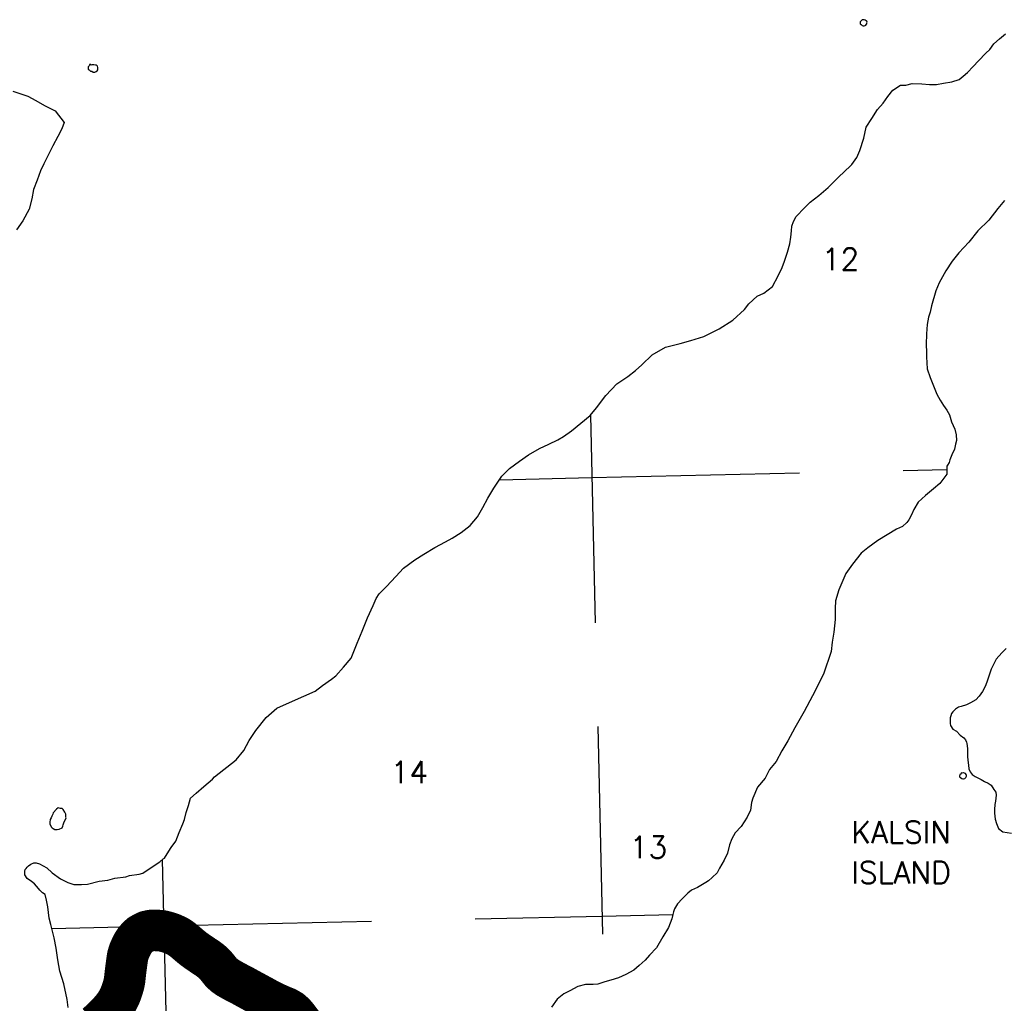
# Model space of a CAD drawing. Header units: feet. Extents: x 18803 to 104580, y -6601 to 116448.
# Tile 55 of 95: x 38249 to 50106, y 98752 to 110590. Entities that reach past the tile are written whole.
import ezdxf

# ---------------------------------------------------------------- set-up
doc = ezdxf.new("R2010")
doc.units = ezdxf.units.FT
doc.header["$LTSCALE"] = 100
doc.header["$MEASUREMENT"] = 0
doc.linetypes.add('DASHED', pattern=[0.75, 0.5, -0.25])
for name, color, linetype in [('ELPC BOLD TITLE SHEET', 3, 'Continuous'), ('ELPC-XIST', 6, 'Continuous'), ('ELRGOV-SECTION', 253, 'DASHED'), ('ET-SEC NUMBS', 253, 'Continuous'), ('ITTW', 253, 'Continuous'), ('SL-VICINITY MAP', 2, 'Continuous')]:
    doc.layers.add(name, color=color, linetype=linetype)
doc.styles.add('L2640', font='simplex.shx', dxfattribs={"height": 264})

msp = doc.modelspace()

# ---------------------------------------------------------------- linework, layer by layer
at = {"layer": 'ELPC BOLD TITLE SHEET', "const_width": 500}
msp.add_lwpolyline([(41676.49991347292, 98476.12695409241), (41648.33799055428, 98512.70680105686), (41648.31862098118, 98512.73204100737), (41648.29922742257, 98512.75725843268), (41647.61920578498, 98513.64442814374), (41618.65499535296, 98550.75136335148), (41618.08519370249, 98551.47750302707), (41589.27336842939, 98590.191187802), (41588.44666463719, 98591.2493306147), (41587.04764062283, 98592.95605361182), (41556.52417011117, 98628.5486122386), (41555.74133569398, 98629.36106356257), (41553.93184010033, 98631.0812929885), (41514.89888706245, 98665.05480138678), (41514.1015693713, 98665.72588955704), (41512.78334285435, 98666.52233834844), (41467.07966628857, 98692.62958244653), (41465.01559327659, 98693.70784857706), (41456.64008576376, 98697.69092450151), (41420.75862775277, 98712.14835776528), (41410.18342442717, 98716.64561996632), (41410.04685267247, 98716.70406302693), (41372.911342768, 98732.69457865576), (41363.26330303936, 98736.98312049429), (41363.1380474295, 98737.03911618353), (41327.09074328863, 98753.24630643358), (41318.3426462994, 98757.5288177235), (41317.87127644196, 98757.76466141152), (41282.33894575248, 98775.9301512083), (41281.81245970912, 98776.1924041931), (41272.28298311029, 98780.81545881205), (41272.04929472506, 98780.93017519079), (41236.29149119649, 98798.69049506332), (41227.39642012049, 98803.25984359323), (41226.51453584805, 98803.73299773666), (41191.61933598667, 98823.26716083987), (41191.53964945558, 98823.31160982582), (41185.21410189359, 98826.82737682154), (41146.37112684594, 98847.32116780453), (41144.4637427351, 98848.3689508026), (41144.3468503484, 98848.43349282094), (41103.12753162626, 98871.30918761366), (41102.89915107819, 98871.43465010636), (41102.65687759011, 98871.56639011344), (41059.10206723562, 98894.96384483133), (41058.4093916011, 98895.3482013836), (41057.91602199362, 98895.62510318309), (41017.30271543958, 98917.9531054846), (41015.62910725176, 98918.81450093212), (40974.95942927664, 98940.8898589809), (40974.9497721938, 98940.89509468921), (40974.94021957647, 98940.90027780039), (40972.27505769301, 98942.34465531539), (40933.83362643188, 98963.5820727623), (40927.10764419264, 98967.23360541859), (40926.38687579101, 98967.61301881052), (40890.55476317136, 98985.89176411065), (40890.5294851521, 98985.90461660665), (40890.50422761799, 98985.91748688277), (40881.09682490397, 98990.69533456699), (40849.59600640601, 99007.21339937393), (40849.32170214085, 99007.35898223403), (40835.00528928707, 99015.04882392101), (40804.92179323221, 99031.89923073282), (40804.48963642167, 99032.14605637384), (40789.96536847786, 99040.60329308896), (40789.5098828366, 99040.8631555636), (40760.30584619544, 99057.18443990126), (40758.49167406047, 99058.28201883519), (40745.25191338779, 99066.92669203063), (40724.05145083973, 99082.08174707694), (40723.65824414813, 99082.36688185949), (40711.81989883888, 99091.07462931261), (40711.55946849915, 99091.29911936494), (40710.63969936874, 99092.1187684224), (40679.59773459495, 99120.71373672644), (40674.34976431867, 99126.38209484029), (40672.85167565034, 99128.10320732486), (40649.34241953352, 99156.85136216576), (40643.29250844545, 99164.67474382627), (40618.69012653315, 99195.4358542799), (40617.50530146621, 99196.83288300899), (40611.49987540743, 99203.51372376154), (40586.09335555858, 99230.24351736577), (40585.27642572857, 99231.07067356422), (40579.90593016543, 99236.30398148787), (40551.29185354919, 99261.62600297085), (40550.0520397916, 99262.66151667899), (40550.0488069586, 99262.66394232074), (40512.81096713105, 99290.59936195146), (40509.72788080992, 99292.67255395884), (40509.32230871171, 99292.94023420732), (40471.55433215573, 99317.40273481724), (40470.81349948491, 99317.90131377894), (40469.01534416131, 99319.1580638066), (40468.71909817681, 99319.36200120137), (40429.30246431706, 99346.08664356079), (40418.43223612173, 99353.5070764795), (40418.41761514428, 99353.5170366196), (40418.40300010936, 99353.52700647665), (40388.74478326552, 99373.71686916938), (40378.92888047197, 99380.6768509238), (40378.61591047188, 99380.90197540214), (40347.87068947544, 99403.33620991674), (40337.59946852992, 99411.13247130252), (40337.09187497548, 99411.52678600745), (40311.17315930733, 99432.1304966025), (40300.17775313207, 99441.17336138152), (40299.63390394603, 99441.63178965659), (40274.98988174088, 99462.92084399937), (40274.98581320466, 99462.92435804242), (40263.1739976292, 99473.12458432), (40238.03598144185, 99494.50079069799), (40237.89862669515, 99494.61692803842), (40225.66472828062, 99504.90228835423), (40199.69628361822, 99524.98656142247), (40198.81908274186, 99525.64064020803), (40185.72797590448, 99535.04777957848), (40155.8631229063, 99554.60068863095), (40153.56786959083, 99555.95791576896), (40143.97708118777, 99561.05386154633), (40103.84066191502, 99579.69630613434), (40076.030897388, 99591.58629628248), (40074.21813591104, 99592.29195880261), (40060.32763755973, 99597.18124604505), (40027.90821147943, 99607.2169224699), (40027.08379326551, 99607.45970064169), (40015.35542179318, 99610.7382493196), (39978.29883519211, 99620.0382602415), (39976.82894299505, 99620.37077814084), (39968.8893243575, 99621.9726954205), (39929.06069855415, 99626.771106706), (39927.4073983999, 99626.92514015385), (39921.08675096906, 99627.3422573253), (39879.19206260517, 99629.42467789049), (39877.94262642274, 99629.46224261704), (39873.13572926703, 99629.51257014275), (39828.23577556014, 99627.67227558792), (39826.55445413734, 99627.55913270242), (39824.74457865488, 99627.21643559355), (39780.32123379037, 99617.48156026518), (39779.63470306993, 99617.2275229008), (39776.55165396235, 99615.91958750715), (39741.72948433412, 99599.17325985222), (39707.66999840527, 99580.73982515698), (39704.14944178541, 99578.51938361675), (39703.81753917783, 99578.27780618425), (39672.54748340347, 99551.36089632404), (39670.7423679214, 99549.67992724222), (39670.23786604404, 99549.17202365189), (39640.3352693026, 99514.03597623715), (39639.69164100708, 99513.17519236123), (39638.66296827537, 99511.71575157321), (39614.14035355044, 99474.7588121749), (39611.3948196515, 99470.34400947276), (39610.24113162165, 99468.32262213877), (39592.63418151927, 99434.57710954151), (39587.00946165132, 99422.73008394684), (39586.71575167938, 99422.09468286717), (39572.46819241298, 99390.42145303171), (39565.94891965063, 99373.21514943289), (39565.42293700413, 99371.72412097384), (39556.97183869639, 99345.8834342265), (39551.30615331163, 99325.45307065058), (39550.70862768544, 99322.91551818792), (39546.06280701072, 99299.01790855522), (39539.08833836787, 99250.57347373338), (39536.21169286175, 99228.22060554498), (39536.21133930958, 99228.21785906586), (39531.57762572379, 99192.23231943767), (39531.53385134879, 99191.90564847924), (39526.51116629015, 99155.83480198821), (39525.54770996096, 99148.44157954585), (39525.47444907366, 99147.8321481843), (39520.49793163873, 99102.64433400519), (39520.38918956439, 99101.70239746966), (39520.38660165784, 99101.67975302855), (39520.38399812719, 99101.65712037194), (39518.33084391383, 99083.63261411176), (39518.32862485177, 99083.6129635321), (39518.32639476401, 99083.593329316), (39516.37358234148, 99066.24990272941), (39515.65344667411, 99059.51219888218), (39514.59690989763, 99049.98476519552), (39514.57329313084, 99049.77839213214), (39512.64631736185, 99033.44581173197), (39512.54395391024, 99032.66784451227), (39510.35767755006, 99017.61289871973), (39510.05850301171, 99015.98883196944), (39509.95779090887, 99015.4682311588), (39506.56287175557, 98998.72206832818), (39506.4254219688, 98998.08070553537), (39502.61878674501, 98981.2329543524), (39502.46612407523, 98980.59009203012), (39500.69812511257, 98973.49129881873), (39497.88609017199, 98963.32952219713), (39497.81700875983, 98963.08381337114), (39487.99008908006, 98928.67413620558), (39487.80509609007, 98928.09985654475), (39487.55479005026, 98927.35376344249), (39471.07490463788, 98880.12749040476), (39467.02200391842, 98869.54861431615), (39466.6921466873, 98868.72075161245), (39458.36397622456, 98848.60154342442), (39458.08039269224, 98847.93661002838), (39452.49136468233, 98835.20928758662), (39449.41608538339, 98828.61222145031), (39449.28395800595, 98828.33203787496), (39440.65508692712, 98810.24262098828), (39440.34501921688, 98809.60884630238), (39432.17470606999, 98793.3196874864), (39431.95971785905, 98792.89782566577), (39429.50210217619, 98788.15067699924), (39424.30727719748, 98779.27203531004), (39424.30054084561, 98779.26052682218), (39416.88509125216, 98766.59716855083), (39416.66191162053, 98766.22110298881), (39408.97199083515, 98753.43419171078), (39408.67711254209, 98752.95207953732), (39402.13899937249, 98742.44027749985), (39399.5934319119, 98738.7800694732), (39399.30124606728, 98738.36584770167), (39388.40747545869, 98723.13822829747), (39387.76471443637, 98722.2665735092), (39375.47921489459, 98706.09894665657), (39375.27147561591, 98705.8280813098), (39368.50876989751, 98697.09138927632), (39361.86616143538, 98689.02699074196), (39361.6394359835, 98688.7542945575), (39347.37138681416, 98671.75246352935), (39346.88324589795, 98671.18208348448), (39333.57600879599, 98655.93373303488), (39333.44538247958, 98655.7848024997), (39330.71850989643, 98652.69139084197), (39322.62758295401, 98643.99764287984), (39313.00593452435, 98633.47123356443), (39312.59272037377, 98633.02603493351), (39303.05393442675, 98622.90494873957), (39302.89734389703, 98622.73974359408), (39292.56215705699, 98611.89794434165), (39292.14024839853, 98611.46195859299), (39291.0769738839, 98610.37958972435), (39281.66352006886, 98601.20535669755), (39281.64706516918, 98601.18929272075), (39281.63066957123, 98601.17330470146), (39271.84308348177, 98591.61280501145), (39261.99663952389, 98581.91468517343), (39261.91026654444, 98581.82986551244), (39250.97492719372, 98571.1230251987), (39250.89824895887, 98571.0481456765), (39250.5307282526, 98570.69018559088), (39239.05063834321, 98559.74143565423), (39238.97358926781, 98559.66814430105), (39226.44150746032, 98547.7783473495), (39213.42136947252, 98535.3270439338), (39213.19009837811, 98535.10761151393), (39210.44878061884, 98532.52703005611), (39200.05727271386, 98523.05285821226), (39200.01508836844, 98523.01445260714), (39187.0545260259, 98511.23167559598), (39187.0235572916, 98511.20355089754), (39174.19231668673, 98499.56299753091)], dxfattribs=at)
at = {"layer": 'ELPC-XIST'}
msp.add_lwpolyline([(41363.1380474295, 98737.03911618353), (41327.09074328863, 98753.24630643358), (41318.3426462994, 98757.5288177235), (41317.87127644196, 98757.76466141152), (41282.33894575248, 98775.9301512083), (41281.81245970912, 98776.1924041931), (41272.28298311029, 98780.81545881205), (41272.04929472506, 98780.93017519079), (41236.29149119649, 98798.69049506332), (41227.39642012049, 98803.25984359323), (41226.51453584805, 98803.73299773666), (41191.61933598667, 98823.26716083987), (41191.53964945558, 98823.31160982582), (41185.21410189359, 98826.82737682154), (41146.37112684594, 98847.32116780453), (41144.4637427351, 98848.3689508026), (41144.3468503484, 98848.43349282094), (41103.12753162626, 98871.30918761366), (41102.89915107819, 98871.43465010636), (41102.65687759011, 98871.56639011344), (41059.10206723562, 98894.96384483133), (41058.4093916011, 98895.3482013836), (41057.91602199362, 98895.62510318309), (41017.30271543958, 98917.9531054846), (41015.62910725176, 98918.81450093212), (40974.95942927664, 98940.8898589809), (40974.9497721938, 98940.89509468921), (40974.94021957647, 98940.90027780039), (40972.27505769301, 98942.34465531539), (40933.83362643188, 98963.5820727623), (40927.10764419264, 98967.23360541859), (40926.38687579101, 98967.61301881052), (40890.55476317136, 98985.89176411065), (40890.5294851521, 98985.90461660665), (40890.50422761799, 98985.91748688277), (40881.09682490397, 98990.69533456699), (40849.59600640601, 99007.21339937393), (40849.32170214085, 99007.35898223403), (40835.00528928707, 99015.04882392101), (40804.92179323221, 99031.89923073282), (40804.48963642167, 99032.14605637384), (40789.96536847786, 99040.60329308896), (40789.5098828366, 99040.8631555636), (40760.30584619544, 99057.18443990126), (40758.49167406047, 99058.28201883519), (40745.25191338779, 99066.92669203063), (40724.05145083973, 99082.08174707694), (40723.65824414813, 99082.36688185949), (40711.81989883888, 99091.07462931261), (40711.55946849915, 99091.29911936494), (40710.63969936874, 99092.1187684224), (40679.59773459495, 99120.71373672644), (40674.34976431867, 99126.38209484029), (40672.85167565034, 99128.10320732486), (40649.34241953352, 99156.85136216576), (40643.29250844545, 99164.67474382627), (40618.69012653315, 99195.4358542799), (40617.50530146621, 99196.83288300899), (40611.49987540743, 99203.51372376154), (40586.09335555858, 99230.24351736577), (40585.27642572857, 99231.07067356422), (40579.90593016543, 99236.30398148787), (40551.29185354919, 99261.62600297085), (40550.0520397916, 99262.66151667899), (40550.0488069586, 99262.66394232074), (40512.81096713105, 99290.59936195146), (40509.72788080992, 99292.67255395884), (40509.32230871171, 99292.94023420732), (40471.55433215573, 99317.40273481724), (40470.81349948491, 99317.90131377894), (40469.01534416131, 99319.1580638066), (40468.71909817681, 99319.36200120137), (40429.30246431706, 99346.08664356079), (40418.43223612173, 99353.5070764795), (40418.41761514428, 99353.5170366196), (40418.40300010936, 99353.52700647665), (40388.74478326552, 99373.71686916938), (40378.92888047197, 99380.6768509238), (40378.61591047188, 99380.90197540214), (40347.87068947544, 99403.33620991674), (40337.59946852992, 99411.13247130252), (40337.09187497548, 99411.52678600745), (40311.17315930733, 99432.1304966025), (40300.17775313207, 99441.17336138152), (40299.63390394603, 99441.63178965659), (40274.98988174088, 99462.92084399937), (40274.98581320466, 99462.92435804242), (40263.1739976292, 99473.12458432), (40238.03598144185, 99494.50079069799), (40237.89862669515, 99494.61692803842), (40225.66472828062, 99504.90228835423), (40199.69628361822, 99524.98656142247), (40198.81908274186, 99525.64064020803), (40185.72797590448, 99535.04777957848), (40155.8631229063, 99554.60068863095), (40153.56786959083, 99555.95791576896), (40143.97708118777, 99561.05386154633), (40103.84066191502, 99579.69630613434), (40076.030897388, 99591.58629628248), (40074.21813591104, 99592.29195880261), (40060.32763755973, 99597.18124604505), (40027.90821147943, 99607.2169224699), (40027.08379326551, 99607.45970064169), (40015.35542179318, 99610.7382493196), (39978.29883519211, 99620.0382602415), (39976.82894299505, 99620.37077814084), (39968.8893243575, 99621.9726954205), (39929.06069855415, 99626.771106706), (39927.4073983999, 99626.92514015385), (39921.08675096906, 99627.3422573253), (39879.19206260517, 99629.42467789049), (39877.94262642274, 99629.46224261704), (39873.13572926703, 99629.51257014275), (39828.23577556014, 99627.67227558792), (39826.55445413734, 99627.55913270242), (39824.74457865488, 99627.21643559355), (39780.32123379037, 99617.48156026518), (39779.63470306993, 99617.2275229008), (39776.55165396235, 99615.91958750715), (39741.72948433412, 99599.17325985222), (39707.66999840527, 99580.73982515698), (39704.14944178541, 99578.51938361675), (39703.81753917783, 99578.27780618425), (39672.54748340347, 99551.36089632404), (39670.7423679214, 99549.67992724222), (39670.23786604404, 99549.17202365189), (39640.3352693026, 99514.03597623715), (39639.69164100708, 99513.17519236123), (39638.66296827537, 99511.71575157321), (39614.14035355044, 99474.7588121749), (39611.3948196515, 99470.34400947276), (39610.24113162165, 99468.32262213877), (39592.63418151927, 99434.57710954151), (39587.00946165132, 99422.73008394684), (39586.71575167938, 99422.09468286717), (39572.46819241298, 99390.42145303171), (39565.94891965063, 99373.21514943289), (39565.42293700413, 99371.72412097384), (39556.97183869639, 99345.8834342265), (39551.30615331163, 99325.45307065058), (39550.70862768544, 99322.91551818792), (39546.06280701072, 99299.01790855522), (39539.08833836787, 99250.57347373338), (39536.21169286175, 99228.22060554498), (39536.21133930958, 99228.21785906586), (39531.57762572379, 99192.23231943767), (39531.53385134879, 99191.90564847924), (39526.51116629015, 99155.83480198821), (39525.54770996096, 99148.44157954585), (39525.47444907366, 99147.8321481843), (39520.49793163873, 99102.64433400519), (39520.38918956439, 99101.70239746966), (39520.38660165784, 99101.67975302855), (39520.38399812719, 99101.65712037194), (39518.33084391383, 99083.63261411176), (39518.32862485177, 99083.6129635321), (39518.32639476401, 99083.593329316), (39516.37358234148, 99066.24990272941), (39515.65344667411, 99059.51219888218), (39514.59690989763, 99049.98476519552), (39514.57329313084, 99049.77839213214), (39512.64631736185, 99033.44581173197), (39512.54395391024, 99032.66784451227), (39510.35767755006, 99017.61289871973), (39510.05850301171, 99015.98883196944), (39509.95779090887, 99015.4682311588), (39506.56287175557, 98998.72206832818), (39506.4254219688, 98998.08070553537), (39502.61878674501, 98981.2329543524), (39502.46612407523, 98980.59009203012), (39500.69812511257, 98973.49129881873), (39497.88609017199, 98963.32952219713), (39497.81700875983, 98963.08381337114), (39487.99008908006, 98928.67413620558), (39487.80509609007, 98928.09985654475), (39487.55479005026, 98927.35376344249), (39471.07490463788, 98880.12749040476), (39467.02200391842, 98869.54861431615), (39466.6921466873, 98868.72075161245), (39458.36397622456, 98848.60154342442), (39458.08039269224, 98847.93661002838), (39452.49136468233, 98835.20928758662), (39449.41608538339, 98828.61222145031), (39449.28395800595, 98828.33203787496), (39440.65508692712, 98810.24262098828), (39440.34501921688, 98809.60884630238), (39432.17470606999, 98793.3196874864), (39431.95971785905, 98792.89782566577), (39429.50210217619, 98788.15067699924), (39424.30727719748, 98779.27203531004), (39424.30054084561, 98779.26052682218), (39416.88509125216, 98766.59716855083), (39416.66191162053, 98766.22110298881), (39408.97199083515, 98753.43419171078), (39408.67711254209, 98752.95207953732), (39402.13899937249, 98742.44027749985)], dxfattribs=at)
at = {"layer": 'ELRGOV-SECTION', "ltscale": 50}
for p, q in [((45122.6160878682, 105832.1848943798), (45281.24170057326, 99006.1410095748)), ((39966.67885367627, 100480.2075931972), (40353.50381341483, 83852.73527924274))]:
    msp.add_line(p, q, dxfattribs=at)
for points in [[(44025.35524103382, 105053.0771829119), (45140.81322502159, 105078.3025416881), (49414.37695579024, 105177.6269087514)], [(38635.18822446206, 99652.68707512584), (39985.84636902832, 99682.39751621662), (45263.77030068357, 99801.75434245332), (46115.27156746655, 99821.5445760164)]]:
    msp.add_lwpolyline(points, dxfattribs=at)
at = {"layer": 'SL-VICINITY MAP'}
for points in [[(48393.53292968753, 110589.71993846), (48379.82920105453, 110573.1148574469), (48373.34869272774, 110569.7394931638), (48371.77098855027, 110563.1541925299), (48369.05998046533, 110553.2712358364), (48370.46445808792, 110540.1669010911), (48380.44895988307, 110530.4684418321), (48395.15737233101, 110520.8386327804), (48407.93336090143, 110517.7431134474), (48418.16850064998, 110517.8918555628), (48431.8660946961, 110521.3721021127), (48439.19953133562, 110524.7598615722), (48444.7973737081, 110534.6847711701), (48450.0164256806, 110541.322989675), (48451.94011532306, 110551.1945046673), (48452.61721743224, 110561.0479036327), (48449.19370265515, 110570.8417104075), (48442.1109039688, 110577.3011523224), (48430.96029333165, 110583.7014787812), (48419.43089229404, 110586.8151141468), (48412.39576736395, 110589.9940625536), (48401.38817799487, 110586.5529084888), (48393.53292968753, 110589.71993846)], [(38834.30890242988, 98700.87232242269), (38821.0509770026, 98795.83405518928), (38779.31363626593, 98985.53631448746), (38733.21277151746, 99139.08211128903), (38708.24701920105, 99276.52912237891), (38689.02213052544, 99414.0595625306), (38664.64073245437, 99538.39032043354), (38623.36526045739, 99698.56861488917), (38605.39215861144, 99777.05589273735), (38586.16726993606, 99914.5863328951), (38573.57417744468, 99993.15179570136), (38555.74409686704, 100061.7975930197), (38523.47324261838, 100081.0157349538), (38491.01169334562, 100113.3558509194), (38474.52001287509, 100132.8033036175), (38425.47143561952, 100191.1518593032), (38393.10523385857, 100216.9309882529), (38339.27280302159, 100252.2417183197), (38311.96776314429, 100297.7815165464), (38310.9215401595, 100340.4217345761), (38315.50856413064, 100363.4566997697), (38325.63348754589, 100373.4473991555), (38340.97746293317, 100390.0763170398), (38356.71509754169, 100406.7109557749), (38382.70580801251, 100426.7757836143), (38418.99420080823, 100440.4278898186), (38445.58413434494, 100444.0954942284), (38488.02758576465, 100431.5875581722), (38574.03552333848, 100383.6196731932), (38638.71411851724, 100322.2170743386), (38741.26141031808, 100251.5212431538), (38826.79520997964, 100206.8276540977), (38901.38136320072, 100181.6620863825), (38991.64260845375, 100179.692621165), (39065.43884358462, 100184.0462509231), (39207.18943575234, 100222.1992903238), (39312.41586599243, 100233.5720518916), (39396.55485755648, 100257.7631056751), (39527.81353743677, 100272.7953671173), (39570.02475466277, 100289.8147330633), (39685.81744129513, 100307.9034213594), (39733.24157590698, 100318.4361713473), (39758.58664923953, 100336.3626168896), (39937.25938664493, 100453.8523340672), (39976.8472275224, 100489.3168720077), (39992.48338003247, 100499.3876633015), (40023.12979163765, 100549.050827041), (40074.12753217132, 100625.259236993), (40129.96553427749, 100704.8191743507), (40169.49381670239, 100807.1103950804), (40214.32162979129, 100912.7598175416), (40234.50326710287, 100962.2709020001), (40253.17634504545, 101047.8531129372), (40282.87188117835, 101133.5955076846), (40307.08899315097, 101219.2582872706), (40373.82696794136, 101282.5706967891), (40467.04465993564, 101359.392667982), (40570.73326080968, 101449.4915529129), (40595.97252506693, 101476.107833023), (40855.25940329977, 101683.3094706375), (40947.52621982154, 101796.2106728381), (41013.06008153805, 101915.2857511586), (41094.60275157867, 102034.5934774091), (41217.41449760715, 102190.5939959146), (41346.61967103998, 102304.0320046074), (41534.44986312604, 102388.7913041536), (41806.30883044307, 102507.5836147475), (41894.30747046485, 102577.7673674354), (42003.07470169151, 102654.8153122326), (42054.99051276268, 102694.9440144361), (42147.23632587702, 102798.0013524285), (42239.82812445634, 102904.3449047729), (42314.69132455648, 103085.8981018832), (42374.10293258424, 103231.133699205), (42438.62337625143, 103392.8494722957), (42503.72817416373, 103541.4489921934), (42543.50969419, 103624.0567751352), (42579.21113309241, 103680.3557736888), (42666.8909256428, 103770.2220106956), (42780.03961699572, 103886.7078649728), (42872.4822597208, 103989.7680633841), (43007.1925276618, 104090.1613295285), (43116.56204924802, 104157.3744681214), (43246.40798491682, 104238.0099254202), (43376.87107976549, 104305.5296062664), (43454.98316515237, 104349.3201920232), (43564.35268673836, 104416.5333306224), (43673.0097016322, 104503.4232326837), (43760.10513993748, 104606.4057228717), (43826.16081332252, 104718.9260117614), (43886.44281813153, 104831.3623948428), (43957.29107933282, 104950.5147046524), (44054.03470349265, 105096.292829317), (44146.62036748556, 105189.5115472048), (44265.90618134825, 105276.555912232), (44375.13268166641, 105353.6105313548), (44510.60313005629, 105431.0465405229), (44620.17821548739, 105481.856734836), (44729.7533009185, 105532.6669291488), (44797.67792031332, 105573.0282792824), (44895.91170008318, 105643.3607740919), (45118.20027847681, 105827.0564297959), (45195.44810166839, 105916.7710642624), (45307.92322585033, 106066.0589931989), (45441.58727080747, 106209.0924773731), (45571.17383428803, 106296.2865379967), (45664.68370340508, 106366.5503825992), (45742.41439874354, 106436.5849164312), (45866.17702024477, 106556.5062039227), (46027.66791674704, 106647.4451004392), (46200.91431389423, 106692.6182251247), (46332.08378084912, 106727.3363080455), (46489.27369591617, 106775.5572783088), (46672.07293140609, 106870.0870244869), (46838.29387314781, 106974.2194056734), (46977.34666169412, 107100.9252701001), (47028.6365793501, 107170.5755534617), (47131.65421270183, 107263.9458738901), (47210.5326131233, 107297.9040371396), (47313.9377711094, 107378.1552439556), (47384.67581597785, 107507.1495110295), (47429.5184978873, 107609.517963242), (47459.19303061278, 107685.4164937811), (47493.75289901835, 107790.9166973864), (47522.61957753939, 107893.0529784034), (47536.63128740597, 107972.0050753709), (47544.98261232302, 108047.5937264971), (47549.09289873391, 108103.4336267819), (47568.58869970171, 108159.4971169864), (47598.61795212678, 108222.2760571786), (47701.72219875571, 108325.4911952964), (47768.83896394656, 108392.0902959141), (47872.24412193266, 108472.3415027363), (47986.05764622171, 108572.4310870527), (48073.78511252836, 108659.0168305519), (48125.16424311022, 108708.9812924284), (48166.46612403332, 108745.6745614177), (48269.57037066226, 108848.8896995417), (48330.67509849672, 108931.8073618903), (48365.5686831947, 109014.3441109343), (48414.64980396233, 109165.9919531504), (48442.66095452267, 109297.6464781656), (48508.85964917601, 109400.3252865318), (48580.27739580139, 109509.6423133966), (48646.82467556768, 109586.076696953), (48702.6954826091, 109665.6371110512), (48764.32202211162, 109741.9999839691), (48857.77808288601, 109802.4194876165), (48921.35404709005, 109803.3434050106), (48994.92678226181, 109820.818532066), (49111.00551143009, 109819.2242593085), (49206.08601484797, 109810.762457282), (49291.1820164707, 109811.9991145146), (49375.03756514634, 109826.3424901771), (49475.28071254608, 109844.2052048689), (49564.29277061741, 109871.7482627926), (49610.66454765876, 109911.7963963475), (49662.72951458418, 109955.2084524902), (49729.40494679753, 110025.0823257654), (49796.47403823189, 110094.9619198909), (49883.71249780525, 110188.1029295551), (49930.23343070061, 110231.4344170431), (49981.32651874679, 110301.0818399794), (50048.53863144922, 110361.1199535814), (50121.14562232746, 110417.9552818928)], [(39142.36593102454, 110045.1291078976), (39121.04272321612, 110044.8192284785), (39110.80758346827, 110044.6704863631), (39094.65575387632, 110054.2793189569), (39089.48437565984, 110044.3606069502), (39084.08336289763, 110034.4385577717), (39074.20294284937, 110021.1702253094), (39074.14913450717, 110011.3258843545), (39075.01079705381, 109994.9324748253), (39085.81542222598, 109985.2459340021), (39096.62004739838, 109975.559393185), (39102.02979439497, 109969.0756376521), (39118.03860271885, 109969.3082855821), (39133.76396815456, 109959.693255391), (39155.08717596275, 109960.0031348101), (39170.96783183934, 109966.7962930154), (39181.14042901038, 109973.506498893), (39191.18487373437, 109986.7772150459), (39190.75580992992, 110016.3016566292), (39184.82425126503, 110029.3402015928), (39173.97195233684, 110042.3072359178), (39163.73681258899, 110042.1584938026), (39142.36593102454, 110045.1291078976)], [(38167.52460415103, 109729.0930888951), (38348.85754850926, 109669.3857688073), (38445.14829958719, 109618.2861324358), (38547.35574050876, 109557.4289213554), (38675.82199832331, 109493.6721300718), (38784.91447303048, 109354.1665038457), (38755.23994030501, 109278.2679733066), (38706.39812360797, 109182.4037763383), (38649.59344191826, 109070.0179274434), (38539.12155077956, 108855.1353839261), (38498.92843541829, 108769.2404331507), (38459.54317426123, 108657.1077318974), (38414.76303492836, 108548.1778159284), (38396.74865533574, 108433.074500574), (38362.90129362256, 108307.8975335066), (38287.41833469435, 108168.9907520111), (38210.60570989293, 108062.8765104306)], [(50109.66177762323, 108412.9835468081), (50027.39173206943, 108316.6335542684), (49920.31762064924, 108177.2676745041), (49786.03641651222, 108047.3499667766), (49678.48816717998, 107911.2583829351), (49559.97126800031, 107784.8509562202), (49478.38705879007, 107681.9485579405), (49401.89941604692, 107569.2766665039), (49321.361429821, 107423.7340501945), (49281.34414066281, 107327.9980956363), (49228.19780759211, 107146.7604987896), (49214.1056190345, 107071.0884185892), (49194.50833596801, 107008.4610809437), (49175.67123334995, 106922.8764863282), (49168.31845766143, 106807.9281106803), (49166.07711726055, 106679.9292716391), (49168.42893541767, 106588.0902322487), (49169.8626830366, 106532.3309006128), (49178.94777947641, 106388.0907313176), (49213.67193397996, 106283.5973974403), (49292.851507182, 106084.5957082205), (49331.67367892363, 106009.6926057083), (49375.61955512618, 105947.9887087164), (49413.80969886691, 105889.4823528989), (49446.99862365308, 105834.1845032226), (49470.38147249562, 105749.2134698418), (49509.82080341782, 105661.1945908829), (49527.61807906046, 105592.5483168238), (49529.04569209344, 105523.6641507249), (49519.82397039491, 105480.8747138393), (49505.49341305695, 105421.6051011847), (49475.32987359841, 105352.261836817), (49450.5673469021, 105292.8406216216), (49441.00577432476, 105259.8898048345), (49420.50528954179, 105230.0612046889), (49415.57841469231, 105216.8648595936), (49412.66350712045, 105121.6680952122), (49331.02548956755, 105008.9213559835), (49253.62591087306, 104945.4540067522), (49155.15636197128, 104861.9933403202), (49067.33354815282, 104781.968583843), (49016.90529304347, 104695.9248909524), (48986.69407982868, 104629.8621200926), (48956.78117832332, 104570.3660570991), (48931.01396781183, 104537.1797319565), (48879.61996840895, 104490.4962403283), (48806.28560201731, 104456.6186457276), (48582.65862351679, 104322.1213346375), (48463.34000471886, 104235.0764928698), (48380.64089536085, 104168.2509419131), (48278.39217669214, 104035.517559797), (48196.31282616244, 103926.0455932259), (48111.81370938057, 103727.9464305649), (48072.71449075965, 103596.1307682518), (48069.98154397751, 103504.2178345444), (48068.18153655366, 103372.9442228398), (48051.16570618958, 103218.4811829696), (48032.57570658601, 103100.0883160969), (48020.07255608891, 102985.065092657), (47926.86126010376, 102711.3720347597), (47796.07957920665, 102453.5389170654), (47695.03497361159, 102265.0428661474), (47583.89824953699, 102066.5565925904), (47498.41851964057, 101911.0986014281), (47427.5851272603, 101788.6653213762), (47356.79940863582, 101662.9515478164), (47279.87656750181, 101566.6792635), (47224.19032089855, 101460.8720409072), (47132.07266023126, 101351.2541926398), (47077.34342368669, 101222.492573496), (47062.91751883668, 101169.7839478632), (47049.4901632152, 101077.7155977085), (47009.32985278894, 100991.8211236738), (46938.35343914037, 100879.2293241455), (46866.45895495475, 100802.7172323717), (46826.06027574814, 100733.2252258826), (46795.9444100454, 100660.6014680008), (46772.39213100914, 100558.5424184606), (46732.23182058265, 100472.6479444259), (46676.59938232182, 100376.6850627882), (46646.24514783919, 100320.463772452), (46589.59929152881, 100267.1415855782), (46543.07835863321, 100223.8100980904), (46511.72557492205, 100206.9485322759), (46412.95511466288, 100146.4517971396), (46340.01440749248, 100112.5799233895), (46293.20129747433, 100075.8065624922), (46226.28136189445, 100009.2103222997), (46169.53402348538, 99949.32428798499), (46134.07708794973, 99889.74765634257), (46123.81562573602, 99852.5318111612), (46115.00161655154, 99820.56552926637), (46100.57571170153, 99767.85690363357), (46060.65377005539, 99665.55996205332), (45995.0245608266, 99553.04587074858), (45919.06746398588, 99417.4133851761), (45831.73365690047, 99330.83336252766), (45780.30071797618, 99271.02455969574), (45708.0187091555, 99207.63158152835), (45646.07332218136, 99150.95119292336), (45547.20751441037, 99097.01544480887), (45458.38615136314, 99056.35041285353), (45368.9476291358, 99028.80115733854), (45295.37489396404, 99011.32603028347), (45211.56088445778, 98980.57732665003), (45153.52895428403, 98979.73397790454), (45063.7090420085, 98978.42867046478), (44969.33491069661, 98954.08887456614), (44875.30936449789, 98903.50465385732), (44802.44913601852, 98866.35276333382), (44719.75002666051, 98799.5272123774), (44653.40831073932, 98706.6898845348)], [(50128.12075224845, 103022.2626655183), (50076.39563620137, 102969.0119892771), (50009.81555150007, 102892.5771289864), (49949.23523498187, 102773.5740380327), (49914.92600452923, 102677.9210358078), (49895.32872146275, 102615.2936981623), (49875.54074337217, 102565.7883345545), (49845.23418264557, 102506.2865507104), (49804.65967723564, 102446.6355480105), (49763.45314382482, 102403.3812919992), (49700.78038133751, 102369.6586371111), (49648.67387524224, 102342.651908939), (49585.76274397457, 102325.3317215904), (49554.15058807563, 102315.028759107), (49518.16924122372, 102291.5375560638), (49487.08763122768, 102258.2739994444), (49471.79132959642, 102238.364588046), (49461.90477496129, 102211.9714211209), (49452.00335150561, 102188.8592244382), (49453.8246237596, 102119.9807791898), (49459.52041329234, 102093.8140625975), (49487.20424356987, 102051.5609554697), (49530.03521962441, 102025.933905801), (49573.5458974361, 101980.6296159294), (49616.66905061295, 101948.4444396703), (49638.40645340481, 101922.5108477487), (49649.84310657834, 101896.4275602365), (49655.44354859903, 101876.8218306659), (49662.4690040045, 101817.8625741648), (49663.42861371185, 101765.3775384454), (49664.67166630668, 101722.7401808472), (49666.15922226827, 101676.8251901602), (49672.75821351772, 101617.8597360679), (49679.11883598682, 101575.2967495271), (49696.04571484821, 101539.4496897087), (49718.28699319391, 101503.6798613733), (49755.52626146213, 101481.2527365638), (49825.36750062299, 101446.174654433), (49868.39530628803, 101420.5504651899), (49910.90130028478, 101401.4810653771), (49948.61470646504, 101375.7796446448), (49981.75595749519, 101323.7622884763), (50003.35907325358, 101291.2643723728), (50009.85398275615, 101255.2657100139), (50001.40731032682, 101186.2380459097), (49991.75912447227, 101143.4424114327), (49988.12297597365, 101084.3282152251), (49989.1363940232, 101041.6875204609), (49996.15571484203, 100969.603429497), (50013.51779209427, 100917.3567625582), (50036.14046048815, 100855.3429861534), (50090.02056508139, 100816.751762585), (50190.78812379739, 100798.5290486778)], [(49590.83415342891, 101524.7959578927), (49577.16322973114, 101508.1913536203), (49570.61711153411, 101504.8150358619), (49569.07221229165, 101498.2302119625), (49566.16437459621, 101488.3443948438), (49567.75081300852, 101478.5238907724), (49577.73531480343, 101468.8254315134), (49592.45859607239, 101455.914652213), (49605.00495009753, 101452.8157957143), (49615.46972439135, 101452.9678750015), (49629.16731843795, 101456.4481215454), (49636.45308132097, 101463.1163745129), (49642.09859744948, 101469.7607906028), (49647.12081981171, 101476.3961486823), (49648.81487490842, 101486.2643265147), (49649.91844117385, 101496.1239230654), (49646.49492639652, 101505.9177298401), (49639.36445395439, 101515.6576652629), (49628.213843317, 101522.0579917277), (49616.25797812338, 101525.1654295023), (49609.69699110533, 101525.0700819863), (49598.68940173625, 101521.6289279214), (49590.83415342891, 101524.7959578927)], [(38692.98636899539, 101087.5221998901), (38651.5830059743, 101044.2650834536), (38647.1302690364, 101027.7944424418), (38637.19604064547, 101004.6817690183), (38626.82047927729, 100984.8438682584), (38616.83857713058, 100965.0116883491), (38612.39457442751, 100932.1352426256), (38613.15475487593, 100909.1779856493), (38630.12930749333, 100870.050432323), (38640.88625890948, 100863.6443850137), (38651.69088408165, 100853.9578441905), (38672.7306490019, 100844.4200454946), (38699.40106123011, 100844.807633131), (38725.59733554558, 100848.4695166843), (38762.06768913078, 100865.4054535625), (38766.9468902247, 100881.8822921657), (38772.05572586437, 100898.3624679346), (38781.90947556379, 100924.7551581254), (38806.86883187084, 100984.1792337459), (38806.13532177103, 100994.0121329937), (38805.42894966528, 101026.8137309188), (38794.38595571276, 101052.9027392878), (38772.19235112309, 101085.3920741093), (38761.38772595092, 101095.0786149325), (38740.49098229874, 101094.7749331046), (38713.67754880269, 101104.228825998), (38692.98636899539, 101087.5221998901)]]:
    msp.add_lwpolyline(points, dxfattribs=at)

# ---------------------------------------------------------------- texts
at = {"layer": 'ET-SEC NUMBS', "style": 'L2640'}
for s, p in [('12', (47906.77588301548, 107575.8295678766)), ('14', (42715.39096436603, 101400.1780487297)), ('13', (45593.93534390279, 100498.0591654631))]:
    msp.add_text(s, height=264, dxfattribs=at).set_placement(p)
at = {"layer": 'ITTW', "style": 'L2640'}
for s, p in [('KALSIN', (48263.98388102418, 100680.5349582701)), ('ISLAND', (48263.98388102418, 100194.8206725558))]:
    msp.add_text(s, height=264, dxfattribs=at).set_placement(p)

doc.saveas('drawing.dxf')
